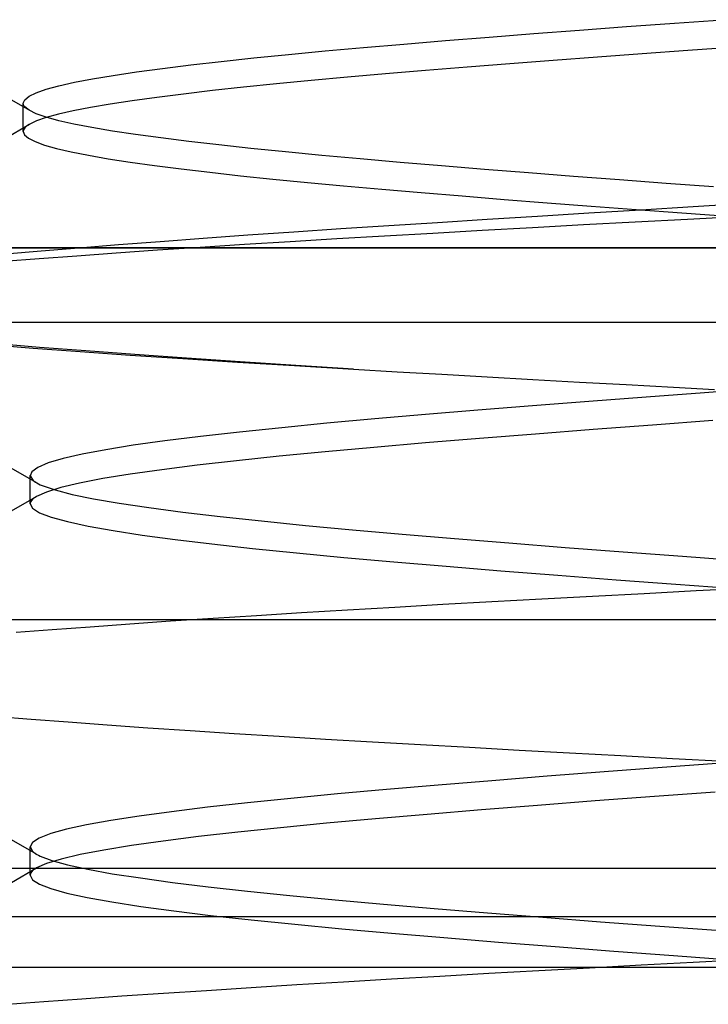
# Model space of a CAD drawing. Header units: millimetres. Extents: x 0 to 93, y 0 to 191.
# Tile 142 of 148: x 84.486 to 85.412, y 187.982 to 189.307. Entities that reach past the tile are written whole.
import ezdxf

# ---------------------------------------------------------------- set-up
doc = ezdxf.new("R2010")
doc.units = ezdxf.units.MM
doc.layers.add('MAIN-1', color=7, linetype='Continuous')
doc.layers.add('MAIN-2', color=7, linetype='Continuous')

msp = doc.modelspace()

# ---------------------------------------------------------------- linework, layer by layer
at = {"layer": 'MAIN-1'}
for p, q in [((91.9, 189), (82.9, 189)), ((1.9, 188.9), (91.1, 188.9)), ((91.1, 188.1), (1.9, 188.1))]:
    msp.add_line(p, q, dxfattribs=at)
at = {"layer": 'MAIN-2'}
for p, q in [((85.3667, 189.3025), (85.4319, 189.3072)), ((85.3667, 189.3025), (85.4319, 189.3072)), ((85.2392, 189.2931), (85.3023, 189.2978)), ((85.2392, 189.2931), (85.3023, 189.2978)), ((85.3023, 189.2978), (85.3667, 189.3025)), ((85.3023, 189.2978), (85.3667, 189.3025)), ((85.059, 189.2791), (85.1173, 189.2837)), ((85.059, 189.2791), (85.1173, 189.2837)), ((85.1173, 189.2837), (85.1774, 189.2884)), ((85.1173, 189.2837), (85.1774, 189.2884)), ((85.1774, 189.2884), (85.2392, 189.2931)), ((85.1774, 189.2884), (85.2392, 189.2931)), ((84.897, 189.2651), (84.9487, 189.2697)), ((84.897, 189.2651), (84.9487, 189.2697)), ((84.9487, 189.2697), (85.0027, 189.2744)), ((84.9487, 189.2697), (85.0027, 189.2744)), ((85.0027, 189.2744), (85.059, 189.2791)), ((85.0027, 189.2744), (85.059, 189.2791)), ((85.4465, 189.2701), (85.3847, 189.2657)), ((85.4465, 189.2701), (85.3847, 189.2657)), ((84.7572, 189.2511), (84.8011, 189.2558)), ((84.7572, 189.2511), (84.8011, 189.2558)), ((84.8011, 189.2558), (84.8478, 189.2604)), ((84.8011, 189.2558), (84.8478, 189.2604)), ((84.8478, 189.2604), (84.897, 189.2651)), ((84.8478, 189.2604), (84.897, 189.2651)), ((85.2632, 189.2568), (85.2037, 189.2523)), ((85.2632, 189.2568), (85.2037, 189.2523)), ((85.3235, 189.2612), (85.2632, 189.2568)), ((85.3235, 189.2612), (85.2632, 189.2568)), ((85.3847, 189.2657), (85.3235, 189.2612)), ((85.3847, 189.2657), (85.3235, 189.2612)), ((84.6433, 189.237), (84.6781, 189.2417)), ((84.6433, 189.237), (84.6781, 189.2417)), ((84.6781, 189.2417), (84.7161, 189.2464)), ((84.6781, 189.2417), (84.7161, 189.2464)), ((84.7161, 189.2464), (84.7572, 189.2511)), ((84.7161, 189.2464), (84.7572, 189.2511)), ((85.0878, 189.2433), (85.032, 189.2387)), ((85.0878, 189.2433), (85.032, 189.2387)), ((85.1451, 189.2478), (85.0878, 189.2433)), ((85.1451, 189.2478), (85.0878, 189.2433)), ((85.2037, 189.2523), (85.1451, 189.2478)), ((85.2037, 189.2523), (85.1451, 189.2478)), ((84.5596, 189.223), (84.584, 189.2276)), ((84.5596, 189.223), (84.584, 189.2276)), ((84.584, 189.2276), (84.6119, 189.2323)), ((84.584, 189.2276), (84.6119, 189.2323)), ((84.6119, 189.2323), (84.6433, 189.237)), ((84.6119, 189.2323), (84.6433, 189.237)), ((84.9269, 189.2297), (84.8779, 189.2252)), ((84.9269, 189.2297), (84.8779, 189.2252)), ((84.9783, 189.2342), (84.9269, 189.2297)), ((84.9783, 189.2342), (84.9269, 189.2297)), ((85.032, 189.2387), (84.9783, 189.2342)), ((85.032, 189.2387), (84.9783, 189.2342)), ((84.5216, 189.2136), (84.5388, 189.2183)), ((84.5216, 189.2136), (84.5388, 189.2183)), ((84.5388, 189.2183), (84.5596, 189.223)), ((84.5388, 189.2183), (84.5596, 189.223)), ((84.7871, 189.2162), (84.7454, 189.2117)), ((84.7871, 189.2162), (84.7454, 189.2117)), ((84.8313, 189.2207), (84.7871, 189.2162)), ((84.8313, 189.2207), (84.7871, 189.2162)), ((84.8779, 189.2252), (84.8313, 189.2207)), ((84.8779, 189.2252), (84.8313, 189.2207)), ((84.4995, 189.1849), (84.4659, 189.2044)), ((84.4995, 189.1849), (84.4659, 189.2044)), ((84.4928, 189.1995), (84.4986, 189.2042)), ((84.4928, 189.1995), (84.4986, 189.2042)), ((84.4986, 189.2042), (84.5082, 189.2089)), ((84.4986, 189.2042), (84.5082, 189.2089)), ((84.5082, 189.2089), (84.5216, 189.2136)), ((84.5082, 189.2089), (84.5216, 189.2136)), ((84.6704, 189.2026), (84.6375, 189.1981)), ((84.6704, 189.2026), (84.6375, 189.1981)), ((84.7065, 189.2071), (84.6704, 189.2026)), ((84.7065, 189.2071), (84.6704, 189.2026)), ((84.7454, 189.2117), (84.7065, 189.2071)), ((84.7454, 189.2117), (84.7065, 189.2071)), ((84.4909, 189.1948), (84.4928, 189.1995)), ((84.4909, 189.1948), (84.4928, 189.1995)), ((84.4909, 189.194), (84.4909, 189.1948)), ((84.4909, 189.1567), (84.4909, 189.1948)), ((84.4909, 189.194), (84.4909, 189.1948)), ((84.4909, 189.1567), (84.4909, 189.1948)), ((84.4911, 189.1933), (84.4909, 189.194)), ((84.4911, 189.1933), (84.4909, 189.194)), ((84.4914, 189.1925), (84.4911, 189.1933)), ((84.4914, 189.1925), (84.4911, 189.1933)), ((84.4918, 189.1917), (84.4914, 189.1925)), ((84.4918, 189.1917), (84.4914, 189.1925)), ((84.4922, 189.1909), (84.4918, 189.1917)), ((84.4922, 189.1909), (84.4918, 189.1917)), ((84.4928, 189.1901), (84.4922, 189.1909)), ((84.4928, 189.1901), (84.4922, 189.1909)), ((84.4986, 189.1854), (84.4928, 189.1901)), ((84.4986, 189.1854), (84.4928, 189.1901)), ((84.5811, 189.189), (84.5579, 189.1845)), ((84.5811, 189.189), (84.5579, 189.1845)), ((84.6077, 189.1935), (84.5811, 189.189)), ((84.6077, 189.1935), (84.5811, 189.189)), ((84.6375, 189.1981), (84.6077, 189.1935)), ((84.6375, 189.1981), (84.6077, 189.1935)), ((84.5082, 189.1807), (84.4986, 189.1854)), ((84.5082, 189.1807), (84.4986, 189.1854)), ((84.5215, 189.176), (84.5082, 189.1807)), ((84.5215, 189.176), (84.5082, 189.1807)), ((84.5217, 189.1755), (84.5087, 189.171)), ((84.5217, 189.1755), (84.5087, 189.171)), ((84.5385, 189.1713), (84.5215, 189.176)), ((84.5385, 189.1713), (84.5215, 189.176)), ((84.5381, 189.18), (84.5217, 189.1755)), ((84.5381, 189.18), (84.5217, 189.1755)), ((84.5579, 189.1845), (84.5381, 189.18)), ((84.5579, 189.1845), (84.5381, 189.18)), ((84.4658, 189.147), (84.4993, 189.1665)), ((84.4929, 189.1615), (84.4914, 189.1591)), ((84.4929, 189.1615), (84.4914, 189.1591)), ((84.4954, 189.1638), (84.4929, 189.1615)), ((84.4954, 189.1638), (84.4929, 189.1615)), ((84.4988, 189.1662), (84.4954, 189.1638)), ((84.4988, 189.1662), (84.4954, 189.1638)), ((84.5033, 189.1686), (84.4988, 189.1662)), ((84.5033, 189.1686), (84.4988, 189.1662)), ((84.5087, 189.171), (84.5033, 189.1686)), ((84.5087, 189.171), (84.5033, 189.1686)), ((84.5591, 189.1666), (84.5385, 189.1713)), ((84.5591, 189.1666), (84.5385, 189.1713)), ((84.5833, 189.162), (84.5591, 189.1666)), ((84.5833, 189.162), (84.5591, 189.1666)), ((84.6109, 189.1573), (84.5833, 189.162)), ((84.6109, 189.1573), (84.5833, 189.162)), ((84.4914, 189.1591), (84.4909, 189.1567)), ((84.4914, 189.1591), (84.4909, 189.1567)), ((84.4909, 189.1567), (84.4926, 189.1522)), ((84.4909, 189.1567), (84.4926, 189.1522)), ((84.4926, 189.1522), (84.498, 189.1477)), ((84.4926, 189.1522), (84.498, 189.1477)), ((84.6419, 189.1526), (84.6109, 189.1573)), ((84.6419, 189.1526), (84.6109, 189.1573)), ((84.676, 189.148), (84.6419, 189.1526)), ((84.676, 189.148), (84.6419, 189.1526)), ((84.498, 189.1477), (84.5069, 189.1431)), ((84.498, 189.1477), (84.5069, 189.1431)), ((84.5069, 189.1431), (84.5195, 189.1385)), ((84.5069, 189.1431), (84.5195, 189.1385)), ((84.5195, 189.1385), (84.5356, 189.1339)), ((84.5195, 189.1385), (84.5356, 189.1339)), ((84.7134, 189.1433), (84.676, 189.148)), ((84.7134, 189.1433), (84.676, 189.148)), ((84.7537, 189.1386), (84.7134, 189.1433)), ((84.7537, 189.1386), (84.7134, 189.1433)), ((84.7971, 189.1339), (84.7537, 189.1386)), ((84.7971, 189.1339), (84.7537, 189.1386)), ((84.5356, 189.1339), (84.5553, 189.1293)), ((84.5356, 189.1339), (84.5553, 189.1293)), ((84.5553, 189.1293), (84.5784, 189.1247)), ((84.5553, 189.1293), (84.5784, 189.1247)), ((84.5784, 189.1247), (84.6049, 189.1201)), ((84.5784, 189.1247), (84.6049, 189.1201)), ((84.8434, 189.1292), (84.7971, 189.1339)), ((84.8434, 189.1292), (84.7971, 189.1339)), ((84.8923, 189.1245), (84.8434, 189.1292)), ((84.8923, 189.1245), (84.8434, 189.1292)), ((84.9439, 189.1198), (84.8923, 189.1245)), ((84.9439, 189.1198), (84.8923, 189.1245)), ((84.6049, 189.1201), (84.6347, 189.1155)), ((84.6049, 189.1201), (84.6347, 189.1155)), ((84.6347, 189.1155), (84.6675, 189.111)), ((84.6347, 189.1155), (84.6675, 189.111)), ((84.6675, 189.111), (84.7033, 189.1064)), ((84.6675, 189.111), (84.7033, 189.1064)), ((84.9977, 189.1151), (84.9439, 189.1198)), ((84.9977, 189.1151), (84.9439, 189.1198)), ((85.0536, 189.1104), (84.9977, 189.1151)), ((85.0536, 189.1104), (84.9977, 189.1151)), ((85.1112, 189.1057), (85.0536, 189.1104)), ((85.1112, 189.1057), (85.0536, 189.1104)), ((84.7033, 189.1064), (84.7418, 189.1018)), ((84.7033, 189.1064), (84.7418, 189.1018)), ((84.7418, 189.1018), (84.783, 189.0973)), ((84.7418, 189.1018), (84.783, 189.0973)), ((84.783, 189.0973), (84.8267, 189.0928)), ((84.783, 189.0973), (84.8267, 189.0928)), ((85.1704, 189.101), (85.1112, 189.1057)), ((85.1704, 189.101), (85.1112, 189.1057)), ((85.231, 189.0963), (85.1704, 189.101)), ((85.231, 189.0963), (85.1704, 189.101)), ((85.2928, 189.0916), (85.231, 189.0963)), ((85.2928, 189.0916), (85.231, 189.0963)), ((84.8267, 189.0928), (84.873, 189.0882)), ((84.8267, 189.0928), (84.873, 189.0882)), ((84.873, 189.0882), (84.9218, 189.0837)), ((84.873, 189.0882), (84.9218, 189.0837)), ((84.9218, 189.0837), (84.973, 189.0791)), ((84.9218, 189.0837), (84.973, 189.0791)), ((85.3556, 189.0869), (85.2928, 189.0916)), ((85.3556, 189.0869), (85.2928, 189.0916)), ((85.4194, 189.0822), (85.3556, 189.0869)), ((85.4194, 189.0822), (85.3556, 189.0869)), ((84.973, 189.0791), (85.0262, 189.0745)), ((84.973, 189.0791), (85.0262, 189.0745)), ((85.0262, 189.0745), (85.0813, 189.07)), ((85.0262, 189.0745), (85.0813, 189.07)), ((85.0813, 189.07), (85.1378, 189.0654)), ((85.0813, 189.07), (85.1378, 189.0654)), ((85.1378, 189.0654), (85.1957, 189.0609)), ((85.1378, 189.0654), (85.1957, 189.0609)), ((85.1957, 189.0609), (85.2549, 189.0563)), ((85.1957, 189.0609), (85.2549, 189.0563)), ((85.2549, 189.0563), (85.3153, 189.0518)), ((85.2549, 189.0563), (85.3153, 189.0518)), ((85.3213, 189.0515), (85.3921, 189.0558)), ((85.3213, 189.0515), (85.3921, 189.0558)), ((85.3921, 189.0558), (85.4635, 189.0601)), ((85.3921, 189.0558), (85.4635, 189.0601)), ((85.1149, 189.0387), (85.1826, 189.043)), ((85.1149, 189.0387), (85.1826, 189.043)), ((85.1826, 189.043), (85.2514, 189.0472)), ((85.1826, 189.043), (85.2514, 189.0472)), ((85.2514, 189.0472), (85.3213, 189.0515)), ((85.2514, 189.0472), (85.3213, 189.0515)), ((85.3153, 189.0518), (85.3767, 189.0472)), ((85.3153, 189.0518), (85.3767, 189.0472)), ((85.3767, 189.0472), (85.4387, 189.0426)), ((85.3767, 189.0472), (85.4387, 189.0426)), ((85.4557, 189.0423), (85.3845, 189.0385)), ((85.4557, 189.0423), (85.3845, 189.0385)), ((84.9179, 189.026), (84.9825, 189.0302)), ((84.9179, 189.026), (84.9825, 189.0302)), ((84.9825, 189.0302), (85.0482, 189.0345)), ((84.9825, 189.0302), (85.0482, 189.0345)), ((85.0482, 189.0345), (85.1149, 189.0387)), ((85.0482, 189.0345), (85.1149, 189.0387)), ((85.2444, 189.031), (85.1758, 189.0272)), ((85.2444, 189.031), (85.1758, 189.0272)), ((85.314, 189.0347), (85.2444, 189.031)), ((85.314, 189.0347), (85.2444, 189.031)), ((85.3845, 189.0385), (85.314, 189.0347)), ((85.3845, 189.0385), (85.314, 189.0347)), ((84.7328, 189.0132), (84.7928, 189.0175)), ((84.7328, 189.0132), (84.7928, 189.0175)), ((84.7928, 189.0175), (84.8546, 189.0217)), ((84.7928, 189.0175), (84.8546, 189.0217)), ((84.8546, 189.0217), (84.9179, 189.026)), ((84.8546, 189.0217), (84.9179, 189.026)), ((84.9766, 189.0159), (84.9125, 189.0121)), ((84.9766, 189.0159), (84.9125, 189.0121)), ((85.0419, 189.0197), (84.9766, 189.0159)), ((85.0419, 189.0197), (84.9766, 189.0159)), ((85.1083, 189.0234), (85.0419, 189.0197)), ((85.1083, 189.0234), (85.0419, 189.0197)), ((85.1758, 189.0272), (85.1083, 189.0234)), ((85.1758, 189.0272), (85.1083, 189.0234)), ((84.5658, 189.0004), (84.6191, 189.0047)), ((84.5658, 189.0004), (84.6191, 189.0047)), ((84.6191, 189.0047), (84.6748, 189.0089)), ((84.6191, 189.0047), (84.6748, 189.0089)), ((84.6748, 189.0089), (84.7328, 189.0132)), ((84.6748, 189.0089), (84.7328, 189.0132)), ((84.7886, 189.0045), (84.729, 189.0007)), ((84.7886, 189.0045), (84.729, 189.0007)), ((84.8498, 189.0083), (84.7886, 189.0045)), ((84.8498, 189.0083), (84.7886, 189.0045)), ((84.9125, 189.0121), (84.8498, 189.0083)), ((84.9125, 189.0121), (84.8498, 189.0083)), ((2.5, 189), (90.5, 189)), ((82.9, 189), (91.9, 189)), ((84.467, 188.992), (84.5151, 188.9962)), ((84.467, 188.992), (84.5151, 188.9962)), ((84.5627, 188.9892), (84.5121, 188.9854)), ((84.5627, 188.9892), (84.5121, 188.9854)), ((84.5151, 188.9962), (84.5658, 189.0004)), ((84.5151, 188.9962), (84.5658, 189.0004)), ((84.6159, 188.9931), (84.5627, 188.9892)), ((84.6159, 188.9931), (84.5627, 188.9892)), ((84.6714, 188.9969), (84.6159, 188.9931)), ((84.6714, 188.9969), (84.6159, 188.9931)), ((84.729, 189.0007), (84.6714, 188.9969)), ((84.729, 189.0007), (84.6714, 188.9969)), ((84.5121, 188.9854), (84.4641, 188.9816)), ((84.5121, 188.9854), (84.4641, 188.9816)), ((84.4445, 188.87), (84.504, 188.8653)), ((84.4445, 188.87), (84.504, 188.8653)), ((84.5127, 188.8663), (84.4542, 188.8711)), ((84.5127, 188.8663), (84.4542, 188.8711)), ((84.504, 188.8653), (84.5674, 188.8606)), ((84.504, 188.8653), (84.5674, 188.8606)), ((84.575, 188.8615), (84.5127, 188.8663)), ((84.575, 188.8615), (84.5127, 188.8663)), ((84.5674, 188.8606), (84.6347, 188.8559)), ((84.5674, 188.8606), (84.6347, 188.8559)), ((84.641, 188.8566), (84.575, 188.8615)), ((84.641, 188.8566), (84.575, 188.8615)), ((84.7103, 188.8517), (84.641, 188.8566)), ((84.7103, 188.8517), (84.641, 188.8566)), ((84.6347, 188.8559), (84.7054, 188.8512)), ((84.6347, 188.8559), (84.7054, 188.8512)), ((84.7054, 188.8512), (84.7792, 188.8465)), ((84.7054, 188.8512), (84.7792, 188.8465)), ((84.7826, 188.8468), (84.7103, 188.8517)), ((84.7826, 188.8468), (84.7103, 188.8517)), ((84.7792, 188.8465), (84.8559, 188.8418)), ((84.7792, 188.8465), (84.8559, 188.8418)), ((84.8576, 188.8418), (84.7826, 188.8468)), ((84.8576, 188.8418), (84.7826, 188.8468)), ((84.8559, 188.8418), (84.9352, 188.837)), ((84.8559, 188.8418), (84.9352, 188.837)), ((84.9352, 188.837), (84.8576, 188.8418)), ((84.9352, 188.837), (84.8576, 188.8418)), ((84.9352, 188.837), (84.994, 188.8335)), ((84.9352, 188.837), (84.994, 188.8335)), ((84.994, 188.8335), (85.0539, 188.83)), ((84.994, 188.8335), (85.0539, 188.83)), ((85.0539, 188.83), (85.1147, 188.8265)), ((85.0539, 188.83), (85.1147, 188.8265)), ((85.1147, 188.8265), (85.1764, 188.823)), ((85.1147, 188.8265), (85.1764, 188.823)), ((85.1764, 188.823), (85.2388, 188.8195)), ((85.1764, 188.823), (85.2388, 188.8195)), ((85.2388, 188.8195), (85.3018, 188.8161)), ((85.2388, 188.8195), (85.3018, 188.8161)), ((85.3018, 188.8161), (85.3653, 188.8127)), ((85.3018, 188.8161), (85.3653, 188.8127)), ((85.4073, 188.8051), (85.3287, 188.7992)), ((85.4073, 188.8051), (85.3287, 188.7992)), ((85.3653, 188.8127), (85.4205, 188.8097)), ((85.3653, 188.8127), (85.4205, 188.8097)), ((85.4877, 188.8109), (85.4073, 188.8051)), ((85.4877, 188.8109), (85.4073, 188.8051)), ((85.2514, 188.7934), (85.1759, 188.7876)), ((85.2514, 188.7934), (85.1759, 188.7876)), ((85.3287, 188.7992), (85.2514, 188.7934)), ((85.3287, 188.7992), (85.2514, 188.7934)), ((85.1025, 188.7817), (85.0317, 188.7758)), ((85.1025, 188.7817), (85.0317, 188.7758)), ((85.1759, 188.7876), (85.1025, 188.7817)), ((85.1759, 188.7876), (85.1025, 188.7817)), ((84.8994, 188.7641), (84.8386, 188.7582)), ((84.8994, 188.7641), (84.8386, 188.7582)), ((84.9639, 188.77), (84.8994, 188.7641)), ((84.9639, 188.77), (84.8994, 188.7641)), ((85.0317, 188.7758), (84.9639, 188.77)), ((85.0317, 188.7758), (84.9639, 188.77)), ((85.4185, 188.7677), (85.3372, 188.7617)), ((85.4185, 188.7677), (85.3372, 188.7617)), ((84.7817, 188.7523), (84.7292, 188.7464)), ((84.7817, 188.7523), (84.7292, 188.7464)), ((84.8386, 188.7582), (84.7817, 188.7523)), ((84.8386, 188.7582), (84.7817, 188.7523)), ((85.2575, 188.7557), (85.1797, 188.7497)), ((85.2575, 188.7557), (85.1797, 188.7497)), ((85.3372, 188.7617), (85.2575, 188.7557)), ((85.3372, 188.7617), (85.2575, 188.7557)), ((84.6815, 188.7404), (84.6389, 188.7345)), ((84.6815, 188.7404), (84.6389, 188.7345)), ((84.7292, 188.7464), (84.6815, 188.7404)), ((84.7292, 188.7464), (84.6815, 188.7404)), ((85.0319, 188.7377), (84.9626, 188.7317)), ((85.0319, 188.7377), (84.9626, 188.7317)), ((85.1044, 188.7437), (85.0319, 188.7377)), ((85.1044, 188.7437), (85.0319, 188.7377)), ((85.1797, 188.7497), (85.1044, 188.7437)), ((85.1797, 188.7497), (85.1044, 188.7437)), ((84.6018, 188.7285), (84.5702, 188.7226)), ((84.6018, 188.7285), (84.5702, 188.7226)), ((84.6389, 188.7345), (84.6018, 188.7285)), ((84.6389, 188.7345), (84.6018, 188.7285)), ((84.8969, 188.7257), (84.8352, 188.7197)), ((84.8969, 188.7257), (84.8352, 188.7197)), ((84.9626, 188.7317), (84.8969, 188.7257)), ((84.9626, 188.7317), (84.8969, 188.7257)), ((84.5444, 188.7166), (84.5244, 188.7107)), ((84.5444, 188.7166), (84.5244, 188.7107)), ((84.5702, 188.7226), (84.5444, 188.7166)), ((84.5702, 188.7226), (84.5444, 188.7166)), ((84.7777, 188.7137), (84.7249, 188.7077)), ((84.7777, 188.7137), (84.7249, 188.7077)), ((84.8352, 188.7197), (84.7777, 188.7137)), ((84.8352, 188.7197), (84.7777, 188.7137)), ((84.5084, 188.6843), (84.4748, 188.7038)), ((84.5022, 188.699), (84.5001, 188.6932)), ((84.5022, 188.699), (84.5001, 188.6932)), ((84.5104, 188.7048), (84.5022, 188.699)), ((84.5104, 188.7048), (84.5022, 188.699)), ((84.5244, 188.7107), (84.5104, 188.7048)), ((84.5244, 188.7107), (84.5104, 188.7048)), ((84.6771, 188.7016), (84.6347, 188.6956)), ((84.6771, 188.7016), (84.6347, 188.6956)), ((84.7249, 188.7077), (84.6771, 188.7016)), ((84.7249, 188.7077), (84.6771, 188.7016)), ((84.5, 188.6908), (84.5, 188.694)), ((84.5, 188.6908), (84.5, 188.694)), ((84.5, 188.6877), (84.5, 188.6908)), ((84.5, 188.6877), (84.5, 188.6908)), ((84.5, 188.6845), (84.5, 188.6877)), ((84.5, 188.6845), (84.5, 188.6877)), ((84.5, 188.6813), (84.5, 188.6845)), ((84.5, 188.6813), (84.5, 188.6845)), ((84.5001, 188.6932), (84.504, 188.6873)), ((84.5001, 188.6932), (84.504, 188.6873)), ((84.504, 188.6873), (84.5055, 188.6862)), ((84.504, 188.6873), (84.5055, 188.6862)), ((84.5055, 188.6862), (84.5072, 188.685)), ((84.5055, 188.6862), (84.5072, 188.685)), ((84.5072, 188.685), (84.5092, 188.6838)), ((84.5072, 188.685), (84.5092, 188.6838)), ((84.5979, 188.6897), (84.5667, 188.6836)), ((84.5979, 188.6897), (84.5667, 188.6836)), ((84.6347, 188.6956), (84.5979, 188.6897)), ((84.6347, 188.6956), (84.5979, 188.6897)), ((84.5, 188.6781), (84.5, 188.6813)), ((84.5, 188.6781), (84.5, 188.6813)), ((84.5, 188.675), (84.5, 188.6781)), ((84.5, 188.675), (84.5, 188.6781)), ((84.5, 188.6718), (84.5, 188.675)), ((84.5, 188.6718), (84.5, 188.675)), ((84.5, 188.6686), (84.5, 188.6718)), ((84.5, 188.6686), (84.5, 188.6718)), ((84.5219, 188.6716), (84.5085, 188.6656)), ((84.5219, 188.6716), (84.5085, 188.6656)), ((84.5092, 188.6838), (84.5114, 188.6827)), ((84.5092, 188.6838), (84.5114, 188.6827)), ((84.5114, 188.6827), (84.5138, 188.6815)), ((84.5114, 188.6827), (84.5138, 188.6815)), ((84.5138, 188.6815), (84.5165, 188.6803)), ((84.5138, 188.6815), (84.5165, 188.6803)), ((84.5165, 188.6803), (84.5336, 188.6744)), ((84.5165, 188.6803), (84.5336, 188.6744)), ((84.5414, 188.6776), (84.5219, 188.6716)), ((84.5414, 188.6776), (84.5219, 188.6716)), ((84.5336, 188.6744), (84.5566, 188.6685)), ((84.5336, 188.6744), (84.5566, 188.6685)), ((84.5667, 188.6836), (84.5414, 188.6776)), ((84.5667, 188.6836), (84.5414, 188.6776)), ((84.4749, 188.6461), (84.5085, 188.6657)), ((84.4749, 188.6461), (84.5085, 188.6657)), ((84.5, 188.6654), (84.5, 188.6686)), ((84.5, 188.6654), (84.5, 188.6686)), ((84.5, 188.6622), (84.5, 188.6654)), ((84.5, 188.6622), (84.5, 188.6654)), ((84.5, 188.659), (84.5, 188.6622)), ((84.5, 188.659), (84.5, 188.6622)), ((84.5, 188.6558), (84.5, 188.659)), ((84.5, 188.6558), (84.5, 188.659)), ((84.501, 188.6591), (84.5003, 188.6574)), ((84.501, 188.6591), (84.5003, 188.6574)), ((84.5022, 188.6607), (84.501, 188.6591)), ((84.5022, 188.6607), (84.501, 188.6591)), ((84.5038, 188.6624), (84.5022, 188.6607)), ((84.5038, 188.6624), (84.5022, 188.6607)), ((84.506, 188.664), (84.5038, 188.6624)), ((84.506, 188.664), (84.5038, 188.6624)), ((84.5085, 188.6656), (84.506, 188.664)), ((84.5085, 188.6656), (84.506, 188.664)), ((84.5566, 188.6685), (84.5854, 188.6626)), ((84.5566, 188.6685), (84.5854, 188.6626)), ((84.5854, 188.6626), (84.6199, 188.6566)), ((84.5854, 188.6626), (84.6199, 188.6566)), ((84.5003, 188.6574), (84.5, 188.6558)), ((84.5003, 188.6574), (84.5, 188.6558)), ((84.5, 188.6558), (84.5032, 188.6498)), ((84.5, 188.6558), (84.5032, 188.6498)), ((84.5032, 188.6498), (84.5128, 188.6438)), ((84.5032, 188.6498), (84.5128, 188.6438)), ((84.6199, 188.6566), (84.6599, 188.6506)), ((84.6199, 188.6566), (84.6599, 188.6506)), ((84.6599, 188.6506), (84.7053, 188.6447)), ((84.6599, 188.6506), (84.7053, 188.6447)), ((84.7053, 188.6447), (84.7558, 188.6387)), ((84.7053, 188.6447), (84.7558, 188.6387)), ((84.5128, 188.6438), (84.5286, 188.6378)), ((84.5128, 188.6438), (84.5286, 188.6378)), ((84.5286, 188.6378), (84.5504, 188.6318)), ((84.5286, 188.6378), (84.5504, 188.6318)), ((84.5504, 188.6318), (84.5782, 188.6258)), ((84.5504, 188.6318), (84.5782, 188.6258)), ((84.7558, 188.6387), (84.8111, 188.6327)), ((84.7558, 188.6387), (84.8111, 188.6327)), ((84.8111, 188.6327), (84.8705, 188.6268)), ((84.8111, 188.6327), (84.8705, 188.6268)), ((84.5782, 188.6258), (84.6116, 188.6198)), ((84.5782, 188.6258), (84.6116, 188.6198)), ((84.6116, 188.6198), (84.6506, 188.6138)), ((84.6116, 188.6198), (84.6506, 188.6138)), ((84.8705, 188.6268), (84.9338, 188.6208)), ((84.8705, 188.6268), (84.9338, 188.6208)), ((84.9338, 188.6208), (85.0007, 188.6149)), ((84.9338, 188.6208), (85.0007, 188.6149)), ((84.6506, 188.6138), (84.695, 188.6078)), ((84.6506, 188.6138), (84.695, 188.6078)), ((84.695, 188.6078), (84.7447, 188.6017)), ((84.695, 188.6078), (84.7447, 188.6017)), ((85.0007, 188.6149), (85.0707, 188.609)), ((85.0007, 188.6149), (85.0707, 188.609)), ((85.0707, 188.609), (85.1438, 188.6031)), ((85.0707, 188.609), (85.1438, 188.6031)), ((84.7447, 188.6017), (84.7993, 188.5957)), ((84.7447, 188.6017), (84.7993, 188.5957)), ((84.7993, 188.5957), (84.8585, 188.5898)), ((84.7993, 188.5957), (84.8585, 188.5898)), ((85.1438, 188.6031), (85.2196, 188.5972)), ((85.1438, 188.6031), (85.2196, 188.5972)), ((85.2196, 188.5972), (85.2977, 188.5912)), ((85.2196, 188.5972), (85.2977, 188.5912)), ((84.8585, 188.5898), (84.9219, 188.5837)), ((84.8585, 188.5898), (84.9219, 188.5837)), ((84.9219, 188.5837), (84.9891, 188.5777)), ((84.9219, 188.5837), (84.9891, 188.5777)), ((85.2977, 188.5912), (85.3776, 188.5853)), ((85.2977, 188.5912), (85.3776, 188.5853)), ((85.3776, 188.5853), (85.4589, 188.5793)), ((85.3776, 188.5853), (85.4589, 188.5793)), ((84.9891, 188.5777), (85.0597, 188.5717)), ((84.9891, 188.5777), (85.0597, 188.5717)), ((85.0597, 188.5717), (85.1334, 188.5657)), ((85.0597, 188.5717), (85.1334, 188.5657)), ((85.1334, 188.5657), (85.2097, 188.5597)), ((85.1334, 188.5657), (85.2097, 188.5597)), ((85.2097, 188.5597), (85.2883, 188.5537)), ((85.2097, 188.5597), (85.2883, 188.5537)), ((85.2883, 188.5537), (85.3686, 188.5477)), ((85.2883, 188.5537), (85.3686, 188.5477)), ((85.3258, 188.5353), (85.396, 188.5391)), ((85.3258, 188.5353), (85.396, 188.5391)), ((85.3686, 188.5477), (85.4503, 188.5417)), ((85.3686, 188.5477), (85.4503, 188.5417)), ((85.396, 188.5391), (85.4669, 188.5429)), ((85.396, 188.5391), (85.4669, 188.5429)), ((85.121, 188.5242), (85.1882, 188.5279)), ((85.121, 188.5242), (85.1882, 188.5279)), ((85.1882, 188.5279), (85.2565, 188.5316)), ((85.1882, 188.5279), (85.2565, 188.5316)), ((85.2565, 188.5316), (85.3258, 188.5353)), ((85.2565, 188.5316), (85.3258, 188.5353)), ((84.8652, 188.5095), (84.9271, 188.5132)), ((84.8652, 188.5095), (84.9271, 188.5132)), ((84.9271, 188.5132), (84.9905, 188.5169)), ((84.9271, 188.5132), (84.9905, 188.5169)), ((84.9905, 188.5169), (85.0551, 188.5206)), ((84.9905, 188.5169), (85.0551, 188.5206)), ((85.0551, 188.5206), (85.121, 188.5242)), ((85.0551, 188.5206), (85.121, 188.5242)), ((82.8475, 188.5), (85.6, 188.5)), ((84.6891, 188.4981), (84.7461, 188.5019)), ((84.6891, 188.4981), (84.7461, 188.5019)), ((84.7461, 188.5019), (84.8048, 188.5057)), ((84.7461, 188.5019), (84.8048, 188.5057)), ((84.8048, 188.5057), (84.8652, 188.5095)), ((84.8048, 188.5057), (84.8652, 188.5095)), ((84.4813, 188.483), (84.5299, 188.4867)), ((84.4813, 188.483), (84.5299, 188.4867)), ((84.5299, 188.4867), (84.5809, 188.4904)), ((84.5299, 188.4867), (84.5809, 188.4904)), ((84.5809, 188.4904), (84.634, 188.4943)), ((84.5809, 188.4904), (84.634, 188.4943)), ((84.634, 188.4943), (84.6891, 188.4981)), ((84.634, 188.4943), (84.6891, 188.4981)), ((84.5015, 188.3656), (84.4543, 188.3694)), ((84.5015, 188.3656), (84.4543, 188.3694)), ((84.5513, 188.3618), (84.5015, 188.3656)), ((84.5513, 188.3618), (84.5015, 188.3656)), ((84.6037, 188.358), (84.5513, 188.3618)), ((84.6037, 188.358), (84.5513, 188.3618)), ((84.6585, 188.3541), (84.6037, 188.358)), ((84.6585, 188.3541), (84.6037, 188.358)), ((84.7155, 188.3502), (84.6585, 188.3541)), ((84.7155, 188.3502), (84.6585, 188.3541)), ((84.7744, 188.3463), (84.7155, 188.3502)), ((84.7744, 188.3463), (84.7155, 188.3502)), ((84.835, 188.3425), (84.7744, 188.3463)), ((84.835, 188.3425), (84.7744, 188.3463)), ((84.8972, 188.3387), (84.835, 188.3425)), ((84.8972, 188.3387), (84.835, 188.3425)), ((84.9607, 188.335), (84.8972, 188.3387)), ((84.9607, 188.335), (84.8972, 188.3387)), ((85.0253, 188.3313), (84.9607, 188.335)), ((85.0253, 188.3313), (84.9607, 188.335)), ((85.091, 188.3277), (85.0253, 188.3313)), ((85.091, 188.3277), (85.0253, 188.3313)), ((85.1578, 188.324), (85.091, 188.3277)), ((85.1578, 188.324), (85.091, 188.3277)), ((85.2256, 188.3203), (85.1578, 188.324)), ((85.2256, 188.3203), (85.1578, 188.324)), ((85.2945, 188.3165), (85.2256, 188.3203)), ((85.2945, 188.3165), (85.2256, 188.3203)), ((85.3643, 188.3127), (85.2945, 188.3165)), ((85.3643, 188.3127), (85.2945, 188.3165)), ((85.3502, 188.3008), (85.2721, 188.295)), ((85.3502, 188.3008), (85.2721, 188.295)), ((85.4297, 188.3067), (85.3502, 188.3008)), ((85.4297, 188.3067), (85.3502, 188.3008)), ((85.4347, 188.3089), (85.3643, 188.3127)), ((85.4347, 188.3089), (85.3643, 188.3127)), ((85.1956, 188.2891), (85.1211, 188.2832)), ((85.1956, 188.2891), (85.1211, 188.2832)), ((85.2721, 188.295), (85.1956, 188.2891)), ((85.2721, 188.295), (85.1956, 188.2891)), ((85.049, 188.2773), (84.9796, 188.2714)), ((85.049, 188.2773), (84.9796, 188.2714)), ((85.1211, 188.2832), (85.049, 188.2773)), ((85.1211, 188.2832), (85.049, 188.2773)), ((84.9134, 188.2654), (84.8508, 188.2594)), ((84.9134, 188.2654), (84.8508, 188.2594)), ((84.9796, 188.2714), (84.9134, 188.2654)), ((84.9796, 188.2714), (84.9134, 188.2654)), ((85.3401, 188.2619), (85.2603, 188.2559)), ((85.3401, 188.2619), (85.2603, 188.2559)), ((85.4213, 188.2679), (85.3401, 188.2619)), ((85.4213, 188.2679), (85.3401, 188.2619)), ((84.7387, 188.2475), (84.6901, 188.2415)), ((84.7387, 188.2475), (84.6901, 188.2415)), ((84.7924, 188.2534), (84.7387, 188.2475)), ((84.7924, 188.2534), (84.7387, 188.2475)), ((84.8508, 188.2594), (84.7924, 188.2534)), ((84.8508, 188.2594), (84.7924, 188.2534)), ((85.1825, 188.2499), (85.1071, 188.2439)), ((85.1825, 188.2499), (85.1071, 188.2439)), ((85.2603, 188.2559), (85.1825, 188.2499)), ((85.2603, 188.2559), (85.1825, 188.2499)), ((84.6467, 188.2356), (84.6087, 188.2297)), ((84.6467, 188.2356), (84.6087, 188.2297)), ((84.6901, 188.2415), (84.6467, 188.2356)), ((84.6901, 188.2415), (84.6467, 188.2356)), ((85.0343, 188.2379), (84.9648, 188.2319)), ((85.0343, 188.2379), (84.9648, 188.2319)), ((85.1071, 188.2439), (85.0343, 188.2379)), ((85.1071, 188.2439), (85.0343, 188.2379)), ((84.5761, 188.2238), (84.549, 188.2179)), ((84.5761, 188.2238), (84.549, 188.2179)), ((84.6087, 188.2297), (84.5761, 188.2238)), ((84.6087, 188.2297), (84.5761, 188.2238)), ((84.8988, 188.2259), (84.8369, 188.2199)), ((84.8988, 188.2259), (84.8369, 188.2199)), ((84.9648, 188.2319), (84.8988, 188.2259)), ((84.9648, 188.2319), (84.8988, 188.2259)), ((84.5278, 188.212), (84.5124, 188.2061)), ((84.5278, 188.212), (84.5124, 188.2061)), ((84.549, 188.2179), (84.5278, 188.212)), ((84.549, 188.2179), (84.5278, 188.212)), ((84.7266, 188.2079), (84.6789, 188.2018)), ((84.7266, 188.2079), (84.6789, 188.2018)), ((84.7794, 188.2139), (84.7266, 188.2079)), ((84.7794, 188.2139), (84.7266, 188.2079)), ((84.8369, 188.2199), (84.7794, 188.2139)), ((84.8369, 188.2199), (84.7794, 188.2139)), ((84.5088, 188.1842), (84.4752, 188.2038)), ((84.5088, 188.1842), (84.4752, 188.2038)), ((84.5033, 188.2001), (84.5002, 188.1942)), ((84.5033, 188.2001), (84.5002, 188.1942)), ((84.5002, 188.1942), (84.5032, 188.1883)), ((84.5002, 188.1911), (84.5002, 188.1942)), ((84.5002, 188.1942), (84.5032, 188.1883)), ((84.5002, 188.1911), (84.5002, 188.1942)), ((84.5124, 188.2061), (84.5033, 188.2001)), ((84.5124, 188.2061), (84.5033, 188.2001)), ((84.6363, 188.1958), (84.5991, 188.1898)), ((84.6363, 188.1958), (84.5991, 188.1898)), ((84.6789, 188.2018), (84.6363, 188.1958)), ((84.6789, 188.2018), (84.6363, 188.1958)), ((84.5002, 188.1879), (84.5002, 188.1911)), ((84.5002, 188.1879), (84.5002, 188.1911)), ((84.5002, 188.1847), (84.5002, 188.1879)), ((84.5002, 188.1847), (84.5002, 188.1879)), ((84.5002, 188.1816), (84.5002, 188.1847)), ((84.5002, 188.1816), (84.5002, 188.1847)), ((84.5002, 188.1784), (84.5002, 188.1816)), ((84.5002, 188.1784), (84.5002, 188.1816)), ((84.5032, 188.1883), (84.5045, 188.1872)), ((84.5032, 188.1883), (84.5045, 188.1872)), ((84.5045, 188.1872), (84.5059, 188.1861)), ((84.5045, 188.1872), (84.5059, 188.1861)), ((84.5059, 188.1861), (84.5075, 188.185)), ((84.5059, 188.1861), (84.5075, 188.185)), ((84.5075, 188.185), (84.5093, 188.1839)), ((84.5075, 188.185), (84.5093, 188.1839)), ((84.5093, 188.1839), (84.5113, 188.1829)), ((84.5093, 188.1839), (84.5113, 188.1829)), ((84.5113, 188.1829), (84.5135, 188.1818)), ((84.5113, 188.1829), (84.5135, 188.1818)), ((84.5135, 188.1818), (84.5291, 188.1758)), ((84.5135, 188.1818), (84.5291, 188.1758)), ((84.5676, 188.1838), (84.5418, 188.1778)), ((84.5676, 188.1838), (84.5418, 188.1778)), ((84.5991, 188.1898), (84.5676, 188.1838)), ((84.5991, 188.1898), (84.5676, 188.1838)), ((84.5002, 188.1752), (84.5002, 188.1784)), ((84.5002, 188.1752), (84.5002, 188.1784)), ((84.5002, 188.172), (84.5002, 188.1752)), ((84.5002, 188.172), (84.5002, 188.1752)), ((84.5002, 188.1688), (84.5002, 188.172)), ((84.5002, 188.1688), (84.5002, 188.172)), ((84.5002, 188.1656), (84.5002, 188.1688)), ((84.5002, 188.1656), (84.5002, 188.1688)), ((84.5221, 188.1718), (84.5086, 188.1658)), ((84.5221, 188.1718), (84.5086, 188.1658)), ((84.5418, 188.1778), (84.5221, 188.1718)), ((84.5418, 188.1778), (84.5221, 188.1718)), ((84.5291, 188.1758), (84.5505, 188.1699)), ((84.5291, 188.1758), (84.5505, 188.1699)), ((84.5505, 188.1699), (84.5776, 188.164)), ((84.5505, 188.1699), (84.5776, 188.164)), ((91.1, 188.1651), (82.9, 188.1651)), ((91.9, 188.1651), (82.9, 188.1651)), ((84.475, 188.1463), (84.5086, 188.1659)), ((84.5002, 188.1624), (84.5002, 188.1656)), ((84.5002, 188.1624), (84.5002, 188.1656)), ((84.5002, 188.1593), (84.5002, 188.1624)), ((84.5002, 188.1593), (84.5002, 188.1624)), ((84.5002, 188.1561), (84.5002, 188.1593)), ((84.5002, 188.1561), (84.5002, 188.1593)), ((84.5005, 188.1577), (84.5002, 188.156)), ((84.5005, 188.1577), (84.5002, 188.156)), ((84.5002, 188.156), (84.5033, 188.15)), ((84.5002, 188.156), (84.5033, 188.15)), ((84.5011, 188.1593), (84.5005, 188.1577)), ((84.5011, 188.1593), (84.5005, 188.1577)), ((84.5023, 188.1609), (84.5011, 188.1593)), ((84.5023, 188.1609), (84.5011, 188.1593)), ((84.5039, 188.1626), (84.5023, 188.1609)), ((84.5039, 188.1626), (84.5023, 188.1609)), ((84.506, 188.1642), (84.5039, 188.1626)), ((84.506, 188.1642), (84.5039, 188.1626)), ((84.5086, 188.1658), (84.506, 188.1642)), ((84.5086, 188.1658), (84.506, 188.1642)), ((84.5776, 188.164), (84.6103, 188.1581)), ((84.5776, 188.164), (84.6103, 188.1581)), ((84.6103, 188.1581), (84.6484, 188.1523)), ((84.6103, 188.1581), (84.6484, 188.1523)), ((84.5033, 188.15), (84.5126, 188.144)), ((84.5033, 188.15), (84.5126, 188.144)), ((84.5126, 188.144), (84.528, 188.138)), ((84.5126, 188.144), (84.528, 188.138)), ((84.6484, 188.1523), (84.6917, 188.1464)), ((84.6484, 188.1523), (84.6917, 188.1464)), ((84.6917, 188.1464), (84.7397, 188.1405)), ((84.6917, 188.1464), (84.7397, 188.1405)), ((84.528, 188.138), (84.5493, 188.132)), ((84.528, 188.138), (84.5493, 188.132)), ((84.5493, 188.132), (84.5767, 188.126)), ((84.5493, 188.132), (84.5767, 188.126)), ((84.7397, 188.1405), (84.7924, 188.1347)), ((84.7397, 188.1405), (84.7924, 188.1347)), ((84.7924, 188.1347), (84.8493, 188.1289)), ((84.7924, 188.1347), (84.8493, 188.1289)), ((84.8493, 188.1289), (84.9104, 188.123)), ((84.8493, 188.1289), (84.9104, 188.123)), ((84.5767, 188.126), (84.6098, 188.12)), ((84.5767, 188.126), (84.6098, 188.12)), ((84.6098, 188.12), (84.6488, 188.114)), ((84.6098, 188.12), (84.6488, 188.114)), ((84.9104, 188.123), (84.9752, 188.1171)), ((84.9104, 188.123), (84.9752, 188.1171)), ((84.9752, 188.1171), (85.0435, 188.1113)), ((84.9752, 188.1171), (85.0435, 188.1113)), ((84.6488, 188.114), (84.6932, 188.108)), ((84.6488, 188.114), (84.6932, 188.108)), ((84.6932, 188.108), (84.7428, 188.102)), ((84.6932, 188.108), (84.7428, 188.102)), ((84.7428, 188.102), (84.7972, 188.096)), ((84.7428, 188.102), (84.7972, 188.096)), ((85.0435, 188.1113), (85.1151, 188.1054)), ((85.0435, 188.1113), (85.1151, 188.1054)), ((85.1151, 188.1054), (85.1898, 188.0995)), ((85.1151, 188.1054), (85.1898, 188.0995)), ((91.1, 188.1), (1.9, 188.1)), ((84.7972, 188.096), (84.8561, 188.09)), ((84.7972, 188.096), (84.8561, 188.09)), ((84.8561, 188.09), (84.9192, 188.084)), ((84.8561, 188.09), (84.9192, 188.084)), ((85.1898, 188.0995), (85.2671, 188.0935)), ((85.1898, 188.0995), (85.2671, 188.0935)), ((85.2671, 188.0935), (85.347, 188.0875)), ((85.2671, 188.0935), (85.347, 188.0875)), ((84.9192, 188.084), (84.9861, 188.078)), ((84.9192, 188.084), (84.9861, 188.078)), ((84.9861, 188.078), (85.0565, 188.072)), ((84.9861, 188.078), (85.0565, 188.072)), ((85.347, 188.0875), (85.429, 188.0815)), ((85.347, 188.0875), (85.429, 188.0815)), ((85.0565, 188.072), (85.1301, 188.066)), ((85.0565, 188.072), (85.1301, 188.066)), ((85.1301, 188.066), (85.2064, 188.06)), ((85.1301, 188.066), (85.2064, 188.06)), ((85.2064, 188.06), (85.285, 188.054)), ((85.2064, 188.06), (85.285, 188.054)), ((85.285, 188.054), (85.3653, 188.048)), ((85.285, 188.054), (85.3653, 188.048)), ((85.2526, 188.0316), (85.3218, 188.0353)), ((85.2526, 188.0316), (85.3218, 188.0353)), ((85.3218, 188.0353), (85.3919, 188.039)), ((85.3218, 188.0353), (85.3919, 188.039)), ((85.3653, 188.048), (85.447, 188.042)), ((85.3653, 188.048), (85.447, 188.042)), ((85.3919, 188.039), (85.4624, 188.0427)), ((85.3919, 188.039), (85.4624, 188.0427)), ((83.4, 188.0325), (91.1, 188.0325)), ((85.0511, 188.0204), (85.1172, 188.0241)), ((85.0511, 188.0204), (85.1172, 188.0241)), ((85.1172, 188.0241), (85.1843, 188.0279)), ((85.1172, 188.0241), (85.1843, 188.0279)), ((85.1843, 188.0279), (85.2526, 188.0316)), ((85.1843, 188.0279), (85.2526, 188.0316)), ((84.7973, 188.005), (84.8589, 188.0088)), ((84.7973, 188.005), (84.8589, 188.0088)), ((84.8589, 188.0088), (84.9218, 188.0127)), ((84.8589, 188.0088), (84.9218, 188.0127)), ((84.9218, 188.0127), (84.986, 188.0165)), ((84.9218, 188.0127), (84.986, 188.0165)), ((84.986, 188.0165), (85.0511, 188.0204)), ((84.986, 188.0165), (85.0511, 188.0204)), ((84.6233, 187.9936), (84.6793, 187.9973)), ((84.6233, 187.9936), (84.6793, 187.9973)), ((84.6793, 187.9973), (84.7374, 188.0011)), ((84.6793, 187.9973), (84.7374, 188.0011)), ((84.7374, 188.0011), (84.7973, 188.005)), ((84.7374, 188.0011), (84.7973, 188.005)), ((84.4703, 187.9823), (84.5187, 187.9861)), ((84.4703, 187.9823), (84.5187, 187.9861)), ((84.5187, 187.9861), (84.5697, 187.9898)), ((84.5187, 187.9861), (84.5697, 187.9898)), ((84.5697, 187.9898), (84.6233, 187.9936)), ((84.5697, 187.9898), (84.6233, 187.9936))]:
    msp.add_line(p, q, dxfattribs=at)

doc.saveas('drawing.dxf')
